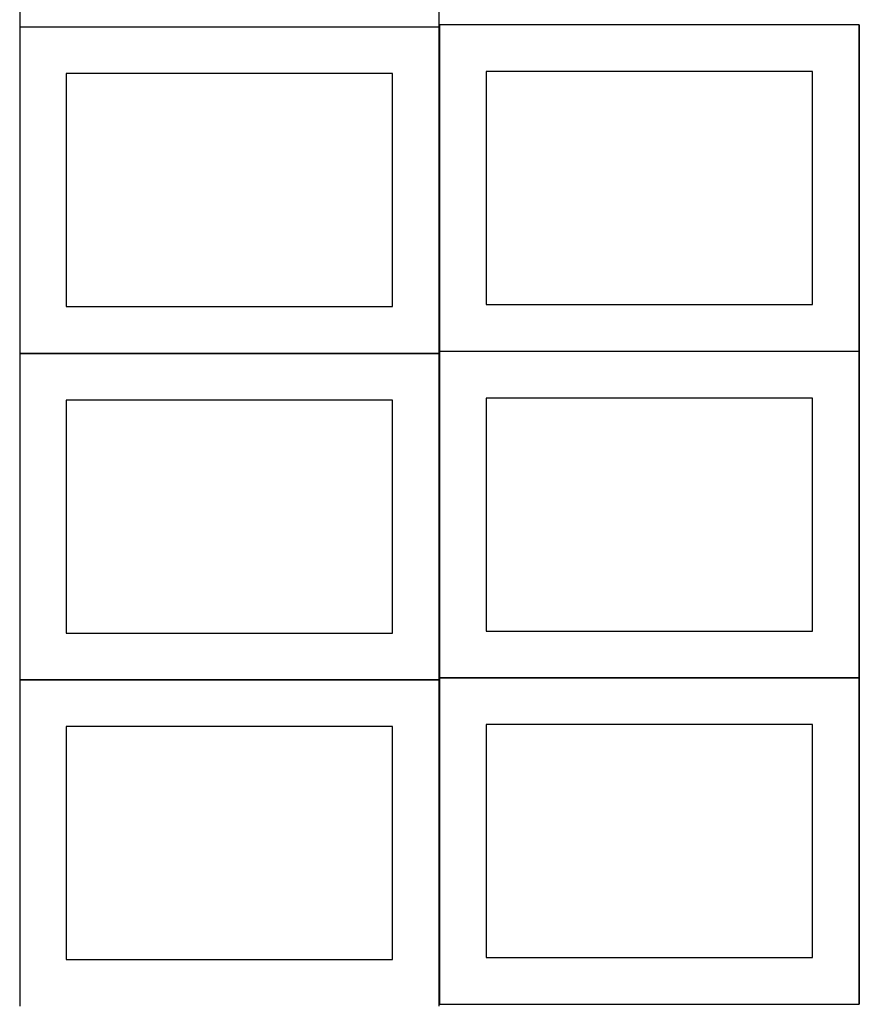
# Model space of a CAD drawing. Header units: millimetres. Extents: x 7 to 1243, y 7 to 2493.
# Tile 9 of 24: x 8 to 548, y 1273 to 1907. Entities that reach past the tile are written whole.
import ezdxf

# ---------------------------------------------------------------- set-up
doc = ezdxf.new("R2010")
doc.units = ezdxf.units.MM
doc.layers.add('COMMON', color=5, linetype='CONTINUOUS', true_color=0x0000ff)
doc.layers.add('CUT', color=7, linetype='CONTINUOUS', true_color=0x000000)

msp = doc.modelspace()

# ---------------------------------------------------------------- linework, layer by layer
at = {"layer": 'COMMON'}
for p, q in [((7.841928, 1902.183869), (277.841928, 1902.183869)), ((277.941928, 1902.083869), (277.941928, 1693.404803)), ((548.141929, 1903.404803), (548.141929, 1693.404803)), ((278.041929, 1693.304802), (548.041929, 1693.304802)), ((548.141929, 1693.204802), (548.141929, 1483.204802)), ((7.841928, 1691.983868), (277.841928, 1691.983868)), ((277.941928, 1691.883868), (277.941928, 1483.204802)), ((7.841928, 1481.783867), (277.841928, 1481.783867)), ((277.941928, 1481.683867), (277.941928, 1273.004801)), ((278.041929, 1483.104801), (548.041929, 1483.104801)), ((548.141929, 1483.004801), (548.141929, 1273.004801)), ((278.041929, 1272.9048), (548.041929, 1272.9048))]:
    msp.add_line(p, q, dxfattribs=at)
at = {"layer": 'CUT'}
for p, q in [((7.841928, 2112.28387), (7.841928, 1902.28387)), ((277.841928, 1902.28387), (277.841928, 2112.28387)), ((7.841928, 1902.28387), (277.841928, 1902.28387)), ((277.841928, 1902.083869), (7.841928, 1902.083869)), ((7.841928, 1902.083869), (7.841928, 1692.083869)), ((277.841928, 1692.083869), (277.841928, 1902.083869)), ((548.041929, 1903.404803), (278.041929, 1903.404803)), ((278.041929, 1903.404803), (278.041929, 1693.404803)), ((548.041929, 1693.404803), (548.041929, 1903.404803)), ((247.841928, 1872.083869), (37.841928, 1872.083869)), ((37.841928, 1872.083869), (37.841928, 1722.083869)), ((247.841928, 1722.083869), (247.841928, 1872.083869)), ((518.041929, 1873.404803), (308.041929, 1873.404803)), ((308.041929, 1873.404803), (308.041929, 1723.404803)), ((518.041929, 1723.404803), (518.041929, 1873.404803)), ((37.841928, 1722.083869), (247.841928, 1722.083869)), ((308.041929, 1723.404803), (518.041929, 1723.404803)), ((278.041929, 1693.404803), (548.041929, 1693.404803)), ((548.041929, 1693.204802), (278.041929, 1693.204802)), ((278.041929, 1693.204802), (278.041929, 1483.204802)), ((548.041929, 1483.204802), (548.041929, 1693.204802)), ((7.841928, 1692.083869), (277.841928, 1692.083869)), ((277.841928, 1691.883868), (7.841928, 1691.883868)), ((7.841928, 1691.883868), (7.841928, 1481.883868)), ((277.841928, 1481.883868), (277.841928, 1691.883868)), ((247.841928, 1661.883868), (37.841928, 1661.883868)), ((37.841928, 1661.883868), (37.841928, 1511.883868)), ((247.841928, 1511.883868), (247.841928, 1661.883868)), ((518.041929, 1663.204802), (308.041929, 1663.204802)), ((308.041929, 1663.204802), (308.041929, 1513.204802)), ((518.041929, 1513.204802), (518.041929, 1663.204802)), ((37.841928, 1511.883868), (247.841928, 1511.883868)), ((308.041929, 1513.204802), (518.041929, 1513.204802)), ((7.841928, 1481.883868), (277.841928, 1481.883868)), ((277.841928, 1481.683867), (7.841928, 1481.683867)), ((7.841928, 1481.683867), (7.841928, 1271.683867)), ((277.841928, 1271.683867), (277.841928, 1481.683867)), ((278.041929, 1483.204802), (548.041929, 1483.204802)), ((548.041929, 1483.004801), (278.041929, 1483.004801)), ((278.041929, 1483.004801), (278.041929, 1273.004801)), ((548.041929, 1273.004801), (548.041929, 1483.004801)), ((518.041929, 1453.004801), (308.041929, 1453.004801)), ((308.041929, 1453.004801), (308.041929, 1303.004801)), ((518.041929, 1303.004801), (518.041929, 1453.004801)), ((247.841928, 1451.683867), (37.841928, 1451.683867)), ((37.841928, 1451.683867), (37.841928, 1301.683867)), ((247.841928, 1301.683867), (247.841928, 1451.683867)), ((37.841928, 1301.683867), (247.841928, 1301.683867)), ((308.041929, 1303.004801), (518.041929, 1303.004801)), ((278.041929, 1273.004801), (548.041929, 1273.004801))]:
    msp.add_line(p, q, dxfattribs=at)

doc.saveas('drawing.dxf')
